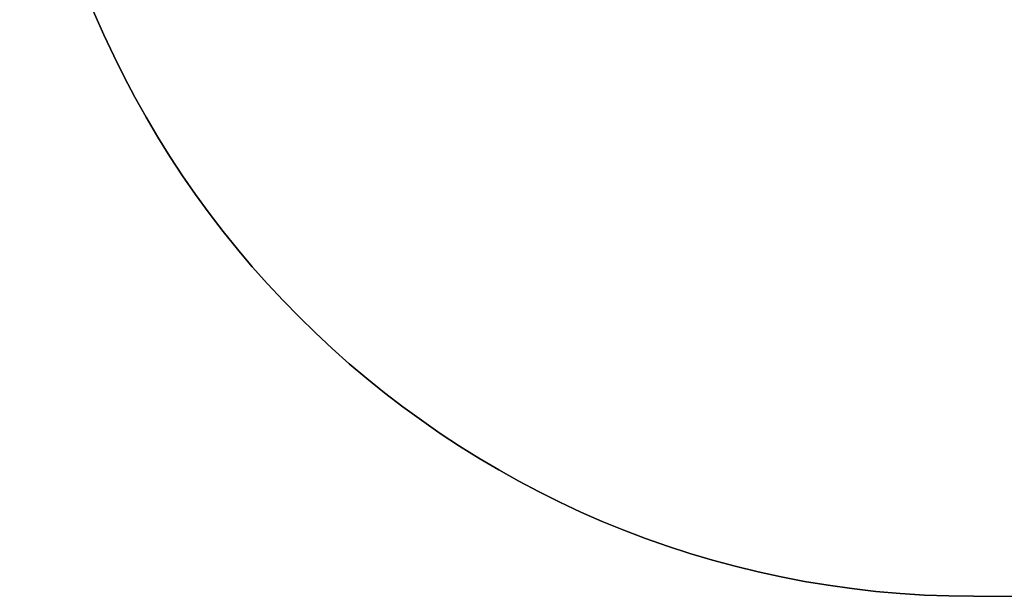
# Model space of a CAD drawing. Extents: x -1.48 to 1.48, y -1.03 to 1.03.
# Tile 1 of 90: x -1.47 to -1.35, y -0.85 to -0.78. Entities that reach past the tile are written whole.
import ezdxf

# ---------------------------------------------------------------- set-up
doc = ezdxf.new("R2010")
doc.units = 0
doc.layers.get('0').update_dxf_attribs({"linetype": 'CONTINUOUS'})

# ---------------------------------------------------------------- blocks, each defined once
blk = doc.blocks.new('*U2')
at = {"extrusion": (0, 0, -1)}
blk.add_line((-1.355, -0.851, -0.729), (-0.311, -0.851, -0.729), dxfattribs=at)
at = {"extrusion": (0, -1, 0)}
for p, q in [((-1.355, -0.851, -0.654), (-0.311, -0.851, -0.654)), ((-1.355, -0.851, -0.729), (-0.311, -0.851, -0.729)), ((-1.355, -0.851, -0.654), (-1.355, -0.851, -0.729))]:
    blk.add_line(p, q, dxfattribs=at)
for q in [(-0.311, -0.851, -0.654), (-1.355, -0.851, -0.729)]:
    blk.add_line((-1.355, -0.851, -0.654), q)
at = {"extrusion": (0, 0, -1)}
blk.add_arc((1.355, -0.731, 0.729), 0.12, 270, 0, dxfattribs=at)
for centre in [(-1.355, -0.731, -0.654), (-1.355, -0.731, -0.729), (-1.355, -0.731, -0.654)]:
    blk.add_arc(centre, 0.12, 180, 270)

msp = doc.modelspace()

# ---------------------------------------------------------------- block references
msp.add_blockref('*U2', (0, 0))

doc.saveas('drawing.dxf')
